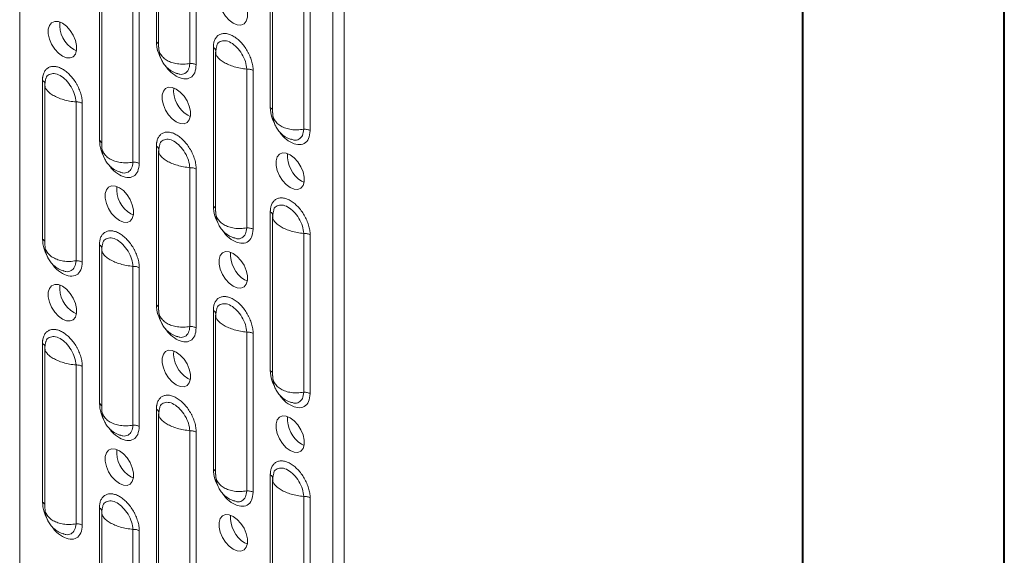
# Model space of a CAD drawing. Header units: millimetres. Extents: x 0 to 210, y 0 to 297.
# Tile 4 of 11: x 186 to 210, y 78 to 91. Entities that reach past the tile are written whole.
import ezdxf

# ---------------------------------------------------------------- set-up
doc = ezdxf.new("R2010")
doc.units = ezdxf.units.MM

msp = doc.modelspace()

# ---------------------------------------------------------------- linework, layer by layer
at = {"color": 7, "linetype": 'Continuous', "lineweight": 40}
for p, q in [((210.079, 0.215), (210.079, 297.215)), ((205.079, 5.215), (205.079, 292.215))]:
    msp.add_line(p, q, dxfattribs=at)
at = {"color": 7, "linetype": 'Continuous', "lineweight": 15}
for p, q in [((185.629, 101.92), (185.629, 63.788)), ((193.69, 97.593), (193.69, 59.461)), ((193.408, 97.43), (193.408, 59.297)), ((189.024, 90.639), (189.024, 94.584)), ((189.08, 94.468), (189.08, 90.511)), ((189.856, 94.046), (189.856, 90.102)), ((190.013, 94.013), (190.013, 90.069)), ((191.853, 89.006), (191.853, 92.951)), ((191.909, 92.835), (191.909, 88.878)), ((192.684, 92.414), (192.684, 88.469)), ((192.841, 92.38), (192.841, 88.436)), ((187.61, 88.189), (187.61, 92.134)), ((187.666, 92.018), (187.666, 88.061)), ((188.442, 91.597), (188.442, 87.652)), ((188.598, 91.563), (188.598, 87.619)), ((189.084, 90.511), (189.088, 90.441)), ((190.438, 86.557), (190.438, 90.501)), ((190.496, 90.411), (190.508, 90.47)), ((190.515, 90.507), (190.522, 90.544)), ((186.973, 90.448), (187.038, 90.417)), ((190.494, 90.386), (190.494, 86.428)), ((190.502, 90.341), (190.498, 90.386)), ((191.27, 89.964), (191.27, 86.02)), ((191.427, 89.93), (191.427, 85.986)), ((186.196, 85.74), (186.196, 89.684)), ((186.252, 89.569), (186.252, 85.611)), ((186.254, 89.594), (186.265, 89.653)), ((186.259, 89.524), (186.256, 89.569)), ((187.028, 89.147), (187.028, 85.203)), ((187.184, 89.113), (187.184, 85.169)), ((189.801, 88.815), (189.866, 88.784)), ((191.913, 88.878), (191.916, 88.809)), ((187.67, 88.061), (187.673, 87.992)), ((189.024, 84.107), (189.024, 88.051)), ((189.082, 87.961), (189.094, 88.021)), ((189.101, 88.057), (189.108, 88.094)), ((189.08, 87.936), (189.08, 83.978)), ((189.088, 87.891), (189.084, 87.936)), ((189.856, 87.514), (189.856, 83.57)), ((190.013, 87.481), (190.013, 83.536)), ((192.63, 87.182), (192.694, 87.152)), ((188.387, 86.365), (188.452, 86.335)), ((190.498, 86.428), (190.502, 86.359)), ((191.853, 82.474), (191.853, 86.418)), ((191.911, 86.328), (191.922, 86.388)), ((191.909, 86.303), (191.909, 82.346)), ((191.916, 86.258), (191.913, 86.303)), ((192.684, 85.881), (192.684, 81.937)), ((192.841, 85.848), (192.841, 81.903)), ((186.256, 85.611), (186.259, 85.542)), ((187.61, 81.657), (187.61, 85.602)), ((187.687, 85.608), (187.694, 85.644)), ((187.666, 85.486), (187.666, 81.529)), ((187.668, 85.511), (187.68, 85.571)), ((187.673, 85.441), (187.67, 85.486)), ((188.442, 85.064), (188.442, 81.12)), ((188.598, 85.031), (188.598, 81.087)), ((191.215, 84.732), (191.28, 84.702)), ((186.973, 83.915), (187.038, 83.885)), ((189.084, 83.978), (189.088, 83.909)), ((190.438, 80.024), (190.438, 83.969)), ((190.496, 83.878), (190.508, 83.938)), ((190.515, 83.975), (190.522, 84.011)), ((190.494, 83.853), (190.494, 79.896)), ((190.502, 83.808), (190.498, 83.853)), ((191.27, 83.432), (191.27, 79.487)), ((191.427, 83.398), (191.427, 79.454)), ((186.196, 79.207), (186.196, 83.152)), ((186.252, 83.036), (186.252, 79.079)), ((186.254, 83.061), (186.265, 83.121)), ((186.259, 82.991), (186.256, 83.036)), ((187.028, 82.615), (187.028, 78.67)), ((187.184, 82.581), (187.184, 78.637)), ((189.801, 82.283), (189.866, 82.252)), ((191.913, 82.346), (191.916, 82.276)), ((187.67, 81.529), (187.673, 81.459)), ((189.024, 77.575), (189.024, 81.519)), ((189.082, 81.429), (189.094, 81.488)), ((189.101, 81.525), (189.108, 81.562)), ((189.08, 81.403), (189.08, 77.446)), ((189.088, 81.358), (189.084, 81.404)), ((189.856, 80.982), (189.856, 77.037)), ((190.013, 80.948), (190.013, 77.004)), ((192.63, 80.65), (192.694, 80.619)), ((188.387, 79.833), (188.452, 79.802)), ((190.498, 79.896), (190.502, 79.827)), ((191.853, 75.942), (191.853, 79.886)), ((191.909, 79.771), (191.909, 75.813)), ((191.911, 79.796), (191.922, 79.855)), ((191.916, 79.726), (191.913, 79.771)), ((192.684, 79.349), (192.684, 75.405)), ((192.841, 79.316), (192.841, 75.371)), ((186.256, 79.079), (186.259, 79.01)), ((187.61, 75.125), (187.61, 79.069)), ((187.668, 78.979), (187.68, 79.038)), ((187.687, 79.075), (187.694, 79.112)), ((187.666, 78.954), (187.666, 74.996)), ((187.673, 78.909), (187.67, 78.954)), ((188.442, 78.532), (188.442, 74.588)), ((188.598, 78.499), (188.598, 74.554)), ((191.215, 78.2), (191.28, 78.17))]:
    msp.add_line(p, q, dxfattribs=at)
at = {"color": 7, "linetype": 'Continuous', "lineweight": 15, "flags": 128}
for points in [[(190.933, 91.101), (190.833, 91.175), (190.741, 91.277), (190.665, 91.397), (190.611, 91.526), (190.583, 91.654), (190.583, 91.77), (190.611, 91.865), (190.665, 91.931), (190.741, 91.963), (190.833, 91.959), (190.933, 91.918), (191.032, 91.844), (191.124, 91.743), (191.2, 91.623), (191.254, 91.494), (191.283, 91.366), (191.283, 91.25), (191.254, 91.154), (191.2, 91.088), (191.124, 91.056), (191.032, 91.06), (190.933, 91.101)], [(186.69, 90.284), (186.59, 90.359), (186.499, 90.46), (186.423, 90.58), (186.368, 90.709), (186.34, 90.837), (186.34, 90.953), (186.368, 91.048), (186.423, 91.114), (186.499, 91.147), (186.59, 91.142), (186.69, 91.101), (186.79, 91.027), (186.881, 90.926), (186.957, 90.806), (187.012, 90.677), (187.04, 90.549), (187.04, 90.433), (187.012, 90.337), (186.957, 90.271), (186.881, 90.239), (186.79, 90.244), (186.69, 90.284)], [(189.518, 88.652), (189.419, 88.726), (189.327, 88.827), (189.251, 88.947), (189.197, 89.076), (189.168, 89.204), (189.168, 89.32), (189.197, 89.415), (189.251, 89.482), (189.327, 89.514), (189.419, 89.509), (189.518, 89.468), (189.618, 89.394), (189.71, 89.293), (189.786, 89.173), (189.84, 89.044), (189.868, 88.916), (189.868, 88.8), (189.84, 88.705), (189.786, 88.638), (189.71, 88.606), (189.618, 88.611), (189.518, 88.652)], [(192.347, 87.019), (192.247, 87.093), (192.156, 87.194), (192.08, 87.314), (192.025, 87.443), (191.997, 87.571), (191.997, 87.687), (192.025, 87.782), (192.08, 87.849), (192.156, 87.881), (192.247, 87.876), (192.347, 87.835), (192.446, 87.761), (192.538, 87.66), (192.614, 87.54), (192.668, 87.411), (192.697, 87.283), (192.697, 87.167), (192.668, 87.072), (192.614, 87.006), (192.538, 86.973), (192.446, 86.978), (192.347, 87.019)], [(188.104, 86.202), (188.005, 86.276), (187.913, 86.377), (187.837, 86.497), (187.783, 86.626), (187.754, 86.754), (187.754, 86.87), (187.783, 86.965), (187.837, 87.032), (187.913, 87.064), (188.005, 87.059), (188.104, 87.018), (188.204, 86.944), (188.295, 86.843), (188.371, 86.723), (188.426, 86.594), (188.454, 86.466), (188.454, 86.35), (188.426, 86.255), (188.371, 86.189), (188.295, 86.156), (188.204, 86.161), (188.104, 86.202)], [(190.933, 84.569), (190.833, 84.643), (190.741, 84.744), (190.665, 84.864), (190.611, 84.993), (190.583, 85.121), (190.583, 85.237), (190.611, 85.333), (190.665, 85.399), (190.741, 85.431), (190.833, 85.427), (190.933, 85.386), (191.032, 85.312), (191.124, 85.21), (191.2, 85.09), (191.254, 84.961), (191.283, 84.833), (191.283, 84.717), (191.254, 84.622), (191.2, 84.556), (191.124, 84.524), (191.032, 84.528), (190.933, 84.569)], [(186.69, 83.752), (186.59, 83.826), (186.499, 83.927), (186.423, 84.047), (186.368, 84.176), (186.34, 84.304), (186.34, 84.421), (186.368, 84.516), (186.423, 84.582), (186.499, 84.614), (186.59, 84.61), (186.69, 84.569), (186.79, 84.495), (186.881, 84.394), (186.957, 84.274), (187.012, 84.144), (187.04, 84.017), (187.04, 83.9), (187.012, 83.805), (186.957, 83.739), (186.881, 83.707), (186.79, 83.711), (186.69, 83.752)], [(189.518, 82.119), (189.419, 82.193), (189.327, 82.294), (189.251, 82.414), (189.197, 82.544), (189.168, 82.672), (189.168, 82.788), (189.197, 82.883), (189.251, 82.949), (189.327, 82.981), (189.419, 82.977), (189.518, 82.936), (189.618, 82.862), (189.71, 82.761), (189.786, 82.641), (189.84, 82.512), (189.868, 82.384), (189.868, 82.267), (189.84, 82.172), (189.786, 82.106), (189.71, 82.074), (189.618, 82.078), (189.518, 82.119)], [(192.347, 80.487), (192.247, 80.561), (192.156, 80.662), (192.08, 80.782), (192.025, 80.911), (191.997, 81.039), (191.997, 81.155), (192.025, 81.25), (192.08, 81.316), (192.156, 81.349), (192.247, 81.344), (192.347, 81.303), (192.446, 81.229), (192.538, 81.128), (192.614, 81.008), (192.668, 80.879), (192.697, 80.751), (192.697, 80.635), (192.668, 80.54), (192.614, 80.473), (192.538, 80.441), (192.446, 80.446), (192.347, 80.487)], [(188.104, 79.67), (188.005, 79.744), (187.913, 79.845), (187.837, 79.965), (187.783, 80.094), (187.754, 80.222), (187.754, 80.338), (187.783, 80.433), (187.837, 80.499), (187.913, 80.532), (188.005, 80.527), (188.104, 80.486), (188.204, 80.412), (188.295, 80.311), (188.371, 80.191), (188.426, 80.062), (188.454, 79.934), (188.454, 79.818), (188.426, 79.723), (188.371, 79.656), (188.295, 79.624), (188.204, 79.629), (188.104, 79.67)], [(190.933, 78.037), (190.833, 78.111), (190.741, 78.212), (190.665, 78.332), (190.611, 78.461), (190.583, 78.589), (190.583, 78.705), (190.611, 78.8), (190.665, 78.867), (190.741, 78.899), (190.833, 78.894), (190.933, 78.853), (191.032, 78.779), (191.124, 78.678), (191.2, 78.558), (191.254, 78.429), (191.283, 78.301), (191.283, 78.185), (191.254, 78.09), (191.2, 78.023), (191.124, 77.991), (191.032, 77.996), (190.933, 78.037)]]:
    msp.add_lwpolyline(points, dxfattribs=at)
at = {"color": 7, "linetype": 'Continuous', "lineweight": 15}
for centre in [(187.353, 91.071), (190.182, 89.439), (193.01, 87.806), (188.768, 86.989), (191.596, 85.356), (187.353, 84.539), (190.182, 82.906), (193.01, 81.273), (188.768, 80.457), (191.596, 78.824)]:
    msp.add_arc(centre, 0.731, 175.2838, 238.6087, dxfattribs=at)
for points, knots in [([(190.438, 90.501), (190.439, 90.51), (190.439, 90.529), (190.441, 90.555), (190.444, 90.581), (190.449, 90.615), (190.459, 90.654), (190.481, 90.711), (190.519, 90.771), (190.582, 90.82), (190.658, 90.847), (190.743, 90.85), (190.836, 90.83), (190.933, 90.786), (191.029, 90.72), (191.122, 90.633), (191.208, 90.531), (191.271, 90.436), (191.315, 90.356), (191.344, 90.294), (191.369, 90.232), (191.39, 90.169), (191.406, 90.107), (191.418, 90.046), (191.425, 89.987), (191.426, 89.949), (191.427, 89.93)], [0, 0, 0, 0, 0.015558, 0.031135, 0.046768, 0.062496, 0.093799, 0.125045, 0.186708, 0.249382, 0.311688, 0.374289, 0.437411, 0.499275, 0.561957, 0.624546, 0.687103, 0.749679, 0.780928, 0.812381, 0.843709, 0.875023, 0.906415, 0.937501, 0.968592, 1, 1, 1, 1]), ([(189.152, 90.194), (189.118, 90.263), (189.043, 90.415), (189.031, 90.56), (189.024, 90.639)], [0, 0, 0, 0, 0.456194, 1, 1, 1, 1]), ([(189.024, 90.639), (189.034, 90.633), (189.053, 90.62), (189.072, 90.598), (189.077, 90.583), (189.08, 90.575)], [0, 0, 0, 0, 0.34111, 0.68222, 1, 1, 1, 1]), ([(190.524, 90.543), (190.517, 90.521), (190.496, 90.455), (190.499, 90.385), (190.501, 90.339)], [0, 0, 0, 0, 0.343256, 1, 1, 1, 1]), ([(190.522, 90.544), (190.523, 90.549), (190.533, 90.603), (190.605, 90.656), (190.726, 90.681), (190.876, 90.631), (191.025, 90.51), (191.154, 90.342), (191.246, 90.146), (191.262, 90.025), (191.27, 89.964)], [0, 0, 0, 0, 0.013671, 0.153997, 0.294753, 0.435391, 0.576359, 0.717322, 0.858628, 1, 1, 1, 1]), ([(189.087, 90.443), (189.091, 90.407), (189.101, 90.314), (189.145, 90.191), (189.219, 90.073), (189.308, 89.977), (189.422, 89.894), (189.51, 89.861), (189.554, 89.845)], [0, 0, 0, 0, 0.13349, 0.345648, 0.486644, 0.64886, 0.824035, 1, 1, 1, 1]), ([(189.088, 90.441), (189.088, 90.44), (189.089, 90.403), (189.124, 90.336), (189.191, 90.247), (189.288, 90.176), (189.406, 90.123), (189.544, 90.092), (189.697, 90.081), (189.803, 90.095), (189.856, 90.102)], [0, 0, 0, 0, 0.005122, 0.149565, 0.290618, 0.428529, 0.566436, 0.707487, 0.851932, 1, 1, 1, 1]), ([(191.27, 89.964), (191.217, 89.97), (191.111, 89.983), (190.958, 90.02), (190.82, 90.069), (190.702, 90.127), (190.605, 90.193), (190.538, 90.264), (190.504, 90.315), (190.502, 90.34), (190.502, 90.341)], [0, 0, 0, 0, 0.147935, 0.292252, 0.433181, 0.570971, 0.708757, 0.849685, 0.994002, 1, 1, 1, 1]), ([(186.196, 89.684), (186.196, 89.693), (186.196, 89.712), (186.198, 89.738), (186.201, 89.764), (186.207, 89.798), (186.217, 89.837), (186.238, 89.894), (186.277, 89.954), (186.339, 90.003), (186.415, 90.03), (186.501, 90.033), (186.593, 90.013), (186.69, 89.969), (186.786, 89.903), (186.88, 89.816), (186.965, 89.714), (187.029, 89.619), (187.072, 89.539), (187.101, 89.477), (187.126, 89.415), (187.147, 89.352), (187.164, 89.29), (187.175, 89.229), (187.183, 89.17), (187.184, 89.132), (187.184, 89.113)], [0, 0, 0, 0, 0.015558, 0.031135, 0.046768, 0.062496, 0.093799, 0.125045, 0.186708, 0.249382, 0.311688, 0.374289, 0.437411, 0.499275, 0.561957, 0.624546, 0.687103, 0.749679, 0.780928, 0.812381, 0.843709, 0.875023, 0.906415, 0.937501, 0.968592, 1, 1, 1, 1]), ([(190.013, 90.069), (190.005, 89.999), (189.99, 89.859), (189.876, 89.736), (189.712, 89.704), (189.52, 89.774), (189.354, 89.897), (189.277, 90.008), (189.251, 90.044)], [0, 0, 0, 0, 0.181755, 0.363718, 0.546077, 0.728461, 0.910982, 1, 1, 1, 1]), ([(189.856, 90.102), (189.848, 90.048), (189.832, 89.939), (189.739, 89.848), (189.634, 89.818), (189.56, 89.849), (189.535, 89.86)], [0, 0, 0, 0, 0.286214, 0.571716, 0.857244, 1, 1, 1, 1]), ([(189.856, 90.102), (189.885, 90.103), (189.914, 90.101), (189.968, 90.089), (189.992, 90.08), (190.013, 90.069)], [0, 0, 0, 0, 0.5, 0.5, 1, 1, 1, 1]), ([(186.28, 89.727), (186.281, 89.732), (186.29, 89.786), (186.362, 89.839), (186.483, 89.864), (186.633, 89.814), (186.783, 89.693), (186.911, 89.525), (187.003, 89.329), (187.019, 89.208), (187.028, 89.147)], [0, 0, 0, 0, 0.013671, 0.153997, 0.294753, 0.435391, 0.576359, 0.717322, 0.858628, 1, 1, 1, 1]), ([(191.427, 89.93), (191.407, 89.942), (191.382, 89.951), (191.328, 89.963), (191.299, 89.965), (191.27, 89.964)], [0, 0, 0, 0, 0.5, 0.5, 1, 1, 1, 1]), ([(186.281, 89.727), (186.274, 89.704), (186.254, 89.638), (186.257, 89.568), (186.259, 89.522)], [0, 0, 0, 0, 0.343256, 1, 1, 1, 1]), ([(187.028, 89.147), (186.974, 89.153), (186.869, 89.166), (186.716, 89.203), (186.578, 89.252), (186.459, 89.31), (186.363, 89.376), (186.296, 89.447), (186.261, 89.498), (186.259, 89.523), (186.259, 89.524)], [0, 0, 0, 0, 0.147935, 0.292252, 0.433181, 0.57097, 0.708757, 0.849685, 0.994002, 1, 1, 1, 1]), ([(187.184, 89.113), (187.164, 89.125), (187.139, 89.134), (187.085, 89.146), (187.056, 89.148), (187.028, 89.147)], [0, 0, 0, 0, 0.5, 0.5, 1, 1, 1, 1]), ([(191.98, 88.561), (191.946, 88.631), (191.871, 88.782), (191.859, 88.927), (191.853, 89.006)], [0, 0, 0, 0, 0.456194, 1, 1, 1, 1]), ([(191.853, 89.006), (191.862, 89), (191.881, 88.988), (191.9, 88.966), (191.906, 88.95), (191.909, 88.942)], [0, 0, 0, 0, 0.3411102, 0.6822204, 1, 1, 1, 1]), ([(191.915, 88.81), (191.919, 88.774), (191.93, 88.681), (191.974, 88.558), (192.047, 88.44), (192.136, 88.344), (192.25, 88.261), (192.338, 88.229), (192.382, 88.212)], [0, 0, 0, 0, 0.13349, 0.345648, 0.486644, 0.64886, 0.824035, 1, 1, 1, 1]), ([(191.916, 88.809), (191.916, 88.807), (191.918, 88.77), (191.952, 88.703), (192.019, 88.614), (192.116, 88.543), (192.235, 88.491), (192.373, 88.459), (192.526, 88.448), (192.631, 88.462), (192.684, 88.469)], [0, 0, 0, 0, 0.0051223, 0.1495654, 0.290618, 0.4285287, 0.5664359, 0.7074873, 0.8519315, 1, 1, 1, 1]), ([(189.024, 88.051), (189.024, 88.06), (189.025, 88.079), (189.026, 88.105), (189.029, 88.131), (189.035, 88.165), (189.045, 88.204), (189.067, 88.261), (189.105, 88.321), (189.168, 88.37), (189.243, 88.397), (189.329, 88.4), (189.422, 88.381), (189.518, 88.337), (189.615, 88.27), (189.708, 88.183), (189.794, 88.081), (189.857, 87.986), (189.901, 87.906), (189.93, 87.844), (189.955, 87.782), (189.976, 87.719), (189.992, 87.657), (190.004, 87.597), (190.011, 87.537), (190.012, 87.5), (190.013, 87.481)], [0, 0, 0, 0, 0.015558, 0.031135, 0.046768, 0.062496, 0.093799, 0.125045, 0.186708, 0.249382, 0.311688, 0.374289, 0.437411, 0.499275, 0.561957, 0.624546, 0.687103, 0.749679, 0.780928, 0.812381, 0.843709, 0.875023, 0.906415, 0.937501, 0.968592, 1, 1, 1, 1]), ([(192.841, 88.436), (192.833, 88.366), (192.818, 88.226), (192.704, 88.104), (192.54, 88.071), (192.348, 88.141), (192.182, 88.264), (192.105, 88.375), (192.08, 88.412)], [0, 0, 0, 0, 0.181755, 0.363718, 0.5460773, 0.7284611, 0.9109816, 1, 1, 1, 1]), ([(192.684, 88.469), (192.676, 88.415), (192.66, 88.306), (192.568, 88.215), (192.462, 88.186), (192.388, 88.216), (192.363, 88.227)], [0, 0, 0, 0, 0.2862142, 0.5717158, 0.8572438, 1, 1, 1, 1]), ([(192.684, 88.469), (192.713, 88.471), (192.742, 88.468), (192.796, 88.457), (192.821, 88.448), (192.841, 88.436)], [0, 0, 0, 0, 0.5, 0.5, 1, 1, 1, 1]), ([(187.738, 87.745), (187.704, 87.814), (187.629, 87.965), (187.617, 88.11), (187.61, 88.189)], [0, 0, 0, 0, 0.456194, 1, 1, 1, 1]), ([(187.61, 88.189), (187.62, 88.183), (187.638, 88.171), (187.658, 88.149), (187.663, 88.133), (187.666, 88.125)], [0, 0, 0, 0, 0.34111, 0.68222, 1, 1, 1, 1]), ([(189.109, 88.094), (189.102, 88.071), (189.082, 88.005), (189.085, 87.935), (189.087, 87.889)], [0, 0, 0, 0, 0.343256, 1, 1, 1, 1]), ([(189.108, 88.094), (189.109, 88.099), (189.119, 88.153), (189.191, 88.206), (189.312, 88.232), (189.461, 88.181), (189.611, 88.06), (189.74, 87.892), (189.832, 87.696), (189.848, 87.575), (189.856, 87.514)], [0, 0, 0, 0, 0.013671, 0.153997, 0.294753, 0.435391, 0.576359, 0.717322, 0.858628, 1, 1, 1, 1]), ([(187.673, 87.993), (187.677, 87.957), (187.687, 87.864), (187.731, 87.741), (187.805, 87.623), (187.894, 87.527), (188.007, 87.444), (188.095, 87.412), (188.139, 87.395)], [0, 0, 0, 0, 0.13349, 0.345648, 0.486644, 0.64886, 0.824035, 1, 1, 1, 1]), ([(187.673, 87.992), (187.673, 87.99), (187.675, 87.953), (187.71, 87.886), (187.777, 87.797), (187.874, 87.726), (187.992, 87.674), (188.13, 87.642), (188.283, 87.631), (188.388, 87.645), (188.442, 87.652)], [0, 0, 0, 0, 0.005122, 0.149565, 0.290618, 0.428529, 0.566436, 0.707487, 0.851932, 1, 1, 1, 1]), ([(189.856, 87.514), (189.803, 87.521), (189.697, 87.533), (189.544, 87.571), (189.406, 87.619), (189.288, 87.677), (189.191, 87.743), (189.124, 87.814), (189.089, 87.865), (189.088, 87.89), (189.088, 87.891)], [0, 0, 0, 0, 0.147935, 0.292252, 0.433181, 0.57097, 0.708757, 0.849685, 0.994002, 1, 1, 1, 1]), ([(188.598, 87.619), (188.591, 87.549), (188.576, 87.409), (188.461, 87.287), (188.298, 87.254), (188.105, 87.324), (187.94, 87.447), (187.862, 87.558), (187.837, 87.595)], [0, 0, 0, 0, 0.181755, 0.363718, 0.5460773, 0.7284611, 0.9109816, 1, 1, 1, 1]), ([(188.442, 87.652), (188.434, 87.598), (188.418, 87.489), (188.325, 87.398), (188.22, 87.369), (188.145, 87.399), (188.12, 87.41)], [0, 0, 0, 0, 0.2862142, 0.5717158, 0.8572438, 1, 1, 1, 1]), ([(188.442, 87.652), (188.47, 87.654), (188.5, 87.651), (188.553, 87.64), (188.578, 87.631), (188.598, 87.619)], [0, 0, 0, 0, 0.5, 0.5, 1, 1, 1, 1]), ([(190.013, 87.481), (189.992, 87.492), (189.968, 87.502), (189.914, 87.513), (189.885, 87.515), (189.856, 87.514)], [0, 0, 0, 0, 0.5, 0.5, 1, 1, 1, 1]), ([(190.566, 86.112), (190.532, 86.181), (190.457, 86.332), (190.445, 86.478), (190.438, 86.557)], [0, 0, 0, 0, 0.456194, 1, 1, 1, 1]), ([(190.438, 86.557), (190.448, 86.55), (190.467, 86.538), (190.486, 86.516), (190.492, 86.5), (190.494, 86.493)], [0, 0, 0, 0, 0.34111, 0.68222, 1, 1, 1, 1]), ([(191.853, 86.418), (191.853, 86.428), (191.853, 86.446), (191.855, 86.473), (191.858, 86.499), (191.864, 86.532), (191.873, 86.571), (191.895, 86.629), (191.934, 86.688), (191.996, 86.737), (192.072, 86.764), (192.158, 86.767), (192.25, 86.748), (192.347, 86.704), (192.443, 86.637), (192.536, 86.551), (192.622, 86.449), (192.685, 86.353), (192.729, 86.273), (192.758, 86.212), (192.783, 86.149), (192.804, 86.087), (192.82, 86.025), (192.832, 85.964), (192.84, 85.904), (192.841, 85.867), (192.841, 85.848)], [0, 0, 0, 0, 0.015558, 0.031135, 0.046768, 0.062496, 0.093799, 0.125045, 0.186708, 0.249382, 0.311688, 0.374289, 0.437411, 0.499275, 0.561957, 0.624546, 0.687103, 0.749679, 0.780928, 0.812381, 0.843709, 0.875023, 0.906415, 0.937501, 0.968592, 1, 1, 1, 1]), ([(191.937, 86.461), (191.937, 86.466), (191.947, 86.52), (192.019, 86.573), (192.14, 86.599), (192.29, 86.548), (192.44, 86.428), (192.568, 86.259), (192.66, 86.064), (192.676, 85.942), (192.684, 85.881)], [0, 0, 0, 0, 0.013671, 0.153997, 0.294753, 0.435391, 0.576359, 0.717322, 0.858628, 1, 1, 1, 1]), ([(190.501, 86.36), (190.505, 86.324), (190.515, 86.232), (190.56, 86.109), (190.633, 85.99), (190.722, 85.895), (190.836, 85.812), (190.924, 85.779), (190.968, 85.762)], [0, 0, 0, 0, 0.13349, 0.345648, 0.486644, 0.64886, 0.824035, 1, 1, 1, 1]), ([(190.502, 86.359), (190.502, 86.358), (190.504, 86.32), (190.538, 86.253), (190.605, 86.165), (190.702, 86.094), (190.82, 86.041), (190.958, 86.009), (191.111, 85.998), (191.217, 86.012), (191.27, 86.02)], [0, 0, 0, 0, 0.0051223, 0.1495654, 0.290618, 0.4285287, 0.5664359, 0.7074873, 0.8519315, 1, 1, 1, 1]), ([(191.938, 86.461), (191.931, 86.438), (191.91, 86.372), (191.913, 86.302), (191.915, 86.257)], [0, 0, 0, 0, 0.343256, 1, 1, 1, 1]), ([(192.684, 85.881), (192.631, 85.888), (192.526, 85.9), (192.373, 85.938), (192.235, 85.986), (192.116, 86.044), (192.019, 86.11), (191.952, 86.181), (191.918, 86.232), (191.916, 86.257), (191.916, 86.258)], [0, 0, 0, 0, 0.147935, 0.292252, 0.433181, 0.57097, 0.708757, 0.849685, 0.994002, 1, 1, 1, 1]), ([(187.61, 85.602), (187.61, 85.611), (187.61, 85.629), (187.612, 85.656), (187.615, 85.682), (187.621, 85.715), (187.631, 85.755), (187.652, 85.812), (187.691, 85.871), (187.754, 85.92), (187.829, 85.947), (187.915, 85.95), (188.008, 85.931), (188.104, 85.887), (188.201, 85.82), (188.294, 85.734), (188.38, 85.632), (188.443, 85.536), (188.486, 85.456), (188.515, 85.395), (188.54, 85.332), (188.561, 85.27), (188.578, 85.208), (188.59, 85.147), (188.597, 85.088), (188.598, 85.05), (188.598, 85.031)], [0, 0, 0, 0, 0.0155584, 0.0311347, 0.0467676, 0.0624956, 0.0937995, 0.1250448, 0.1867078, 0.2493823, 0.3116879, 0.3742888, 0.437411, 0.4992755, 0.5619569, 0.6245458, 0.6871026, 0.7496794, 0.7809281, 0.8123812, 0.8437088, 0.8750227, 0.906415, 0.9375008, 0.9685919, 1, 1, 1, 1]), ([(191.427, 85.986), (191.419, 85.916), (191.404, 85.776), (191.29, 85.654), (191.126, 85.621), (190.934, 85.691), (190.768, 85.814), (190.691, 85.925), (190.665, 85.962)], [0, 0, 0, 0, 0.181755, 0.363718, 0.546077, 0.728461, 0.910982, 1, 1, 1, 1]), ([(191.27, 86.02), (191.262, 85.965), (191.246, 85.856), (191.153, 85.765), (191.048, 85.736), (190.974, 85.767), (190.949, 85.777)], [0, 0, 0, 0, 0.286214, 0.571716, 0.857244, 1, 1, 1, 1]), ([(191.27, 86.02), (191.299, 86.021), (191.328, 86.018), (191.382, 86.007), (191.407, 85.998), (191.427, 85.986)], [0, 0, 0, 0, 0.5, 0.5, 1, 1, 1, 1]), ([(192.841, 85.848), (192.821, 85.86), (192.796, 85.869), (192.742, 85.88), (192.713, 85.883), (192.684, 85.881)], [0, 0, 0, 0, 0.5, 0.5, 1, 1, 1, 1]), ([(186.324, 85.295), (186.289, 85.364), (186.214, 85.515), (186.202, 85.661), (186.196, 85.74)], [0, 0, 0, 0, 0.456194, 1, 1, 1, 1]), ([(186.196, 85.74), (186.205, 85.733), (186.224, 85.721), (186.243, 85.699), (186.249, 85.683), (186.252, 85.676)], [0, 0, 0, 0, 0.3411102, 0.6822204, 1, 1, 1, 1]), ([(187.695, 85.644), (187.688, 85.621), (187.668, 85.555), (187.671, 85.485), (187.673, 85.44)], [0, 0, 0, 0, 0.343256, 1, 1, 1, 1]), ([(187.694, 85.644), (187.695, 85.649), (187.704, 85.703), (187.777, 85.756), (187.898, 85.782), (188.047, 85.731), (188.197, 85.611), (188.325, 85.442), (188.417, 85.247), (188.434, 85.125), (188.442, 85.064)], [0, 0, 0, 0, 0.013671, 0.153997, 0.294753, 0.435391, 0.576359, 0.717322, 0.858628, 1, 1, 1, 1]), ([(186.258, 85.543), (186.262, 85.508), (186.273, 85.415), (186.317, 85.292), (186.391, 85.173), (186.479, 85.078), (186.593, 84.995), (186.681, 84.962), (186.725, 84.945)], [0, 0, 0, 0, 0.13349, 0.345648, 0.486644, 0.64886, 0.824035, 1, 1, 1, 1]), ([(186.259, 85.542), (186.259, 85.541), (186.261, 85.503), (186.296, 85.436), (186.363, 85.348), (186.459, 85.277), (186.578, 85.224), (186.716, 85.192), (186.869, 85.181), (186.974, 85.195), (187.028, 85.203)], [0, 0, 0, 0, 0.005122, 0.149565, 0.290618, 0.428529, 0.566436, 0.707487, 0.851932, 1, 1, 1, 1]), ([(188.442, 85.064), (188.388, 85.071), (188.283, 85.083), (188.13, 85.121), (187.992, 85.169), (187.874, 85.228), (187.777, 85.293), (187.71, 85.364), (187.675, 85.415), (187.673, 85.44), (187.673, 85.441)], [0, 0, 0, 0, 0.147935, 0.292252, 0.433181, 0.570971, 0.708757, 0.849685, 0.994002, 1, 1, 1, 1]), ([(187.184, 85.169), (187.177, 85.099), (187.162, 84.959), (187.047, 84.837), (186.884, 84.805), (186.691, 84.874), (186.525, 84.997), (186.448, 85.108), (186.423, 85.145)], [0, 0, 0, 0, 0.181755, 0.363718, 0.5460773, 0.7284611, 0.9109816, 1, 1, 1, 1]), ([(187.028, 85.203), (187.019, 85.148), (187.003, 85.039), (186.911, 84.948), (186.805, 84.919), (186.731, 84.95), (186.706, 84.96)], [0, 0, 0, 0, 0.286214, 0.571716, 0.857244, 1, 1, 1, 1]), ([(187.028, 85.203), (187.056, 85.204), (187.085, 85.201), (187.139, 85.19), (187.164, 85.181), (187.184, 85.169)], [0, 0, 0, 0, 0.5, 0.5, 1, 1, 1, 1]), ([(188.598, 85.031), (188.578, 85.043), (188.553, 85.052), (188.5, 85.063), (188.47, 85.066), (188.442, 85.064)], [0, 0, 0, 0, 0.5, 0.5, 1, 1, 1, 1]), ([(189.152, 83.662), (189.118, 83.731), (189.043, 83.882), (189.031, 84.028), (189.024, 84.107)], [0, 0, 0, 0, 0.456194, 1, 1, 1, 1]), ([(189.024, 84.107), (189.034, 84.101), (189.053, 84.088), (189.072, 84.066), (189.077, 84.05), (189.08, 84.043)], [0, 0, 0, 0, 0.34111, 0.68222, 1, 1, 1, 1]), ([(190.438, 83.969), (190.439, 83.978), (190.439, 83.996), (190.441, 84.023), (190.444, 84.049), (190.449, 84.082), (190.459, 84.122), (190.481, 84.179), (190.519, 84.239), (190.582, 84.287), (190.658, 84.314), (190.743, 84.317), (190.836, 84.298), (190.933, 84.254), (191.029, 84.187), (191.122, 84.101), (191.208, 83.999), (191.271, 83.904), (191.315, 83.823), (191.344, 83.762), (191.369, 83.699), (191.39, 83.637), (191.406, 83.575), (191.418, 83.514), (191.425, 83.455), (191.426, 83.417), (191.427, 83.398)], [0, 0, 0, 0, 0.015558, 0.031135, 0.046768, 0.062496, 0.093799, 0.125045, 0.186708, 0.249382, 0.311688, 0.374289, 0.437411, 0.499275, 0.561957, 0.624546, 0.687103, 0.749679, 0.780928, 0.812381, 0.843709, 0.875023, 0.906415, 0.937501, 0.968592, 1, 1, 1, 1]), ([(190.522, 84.011), (190.523, 84.016), (190.533, 84.071), (190.605, 84.124), (190.726, 84.149), (190.876, 84.099), (191.025, 83.978), (191.154, 83.81), (191.246, 83.614), (191.262, 83.492), (191.27, 83.432)], [0, 0, 0, 0, 0.013671, 0.153997, 0.294753, 0.435391, 0.576359, 0.717322, 0.858628, 1, 1, 1, 1]), ([(189.087, 83.911), (189.091, 83.875), (189.101, 83.782), (189.145, 83.659), (189.219, 83.54), (189.308, 83.445), (189.422, 83.362), (189.51, 83.329), (189.554, 83.313)], [0, 0, 0, 0, 0.13349, 0.345648, 0.486644, 0.64886, 0.824035, 1, 1, 1, 1]), ([(189.088, 83.909), (189.088, 83.908), (189.089, 83.87), (189.124, 83.803), (189.191, 83.715), (189.288, 83.644), (189.406, 83.591), (189.544, 83.559), (189.697, 83.549), (189.803, 83.563), (189.856, 83.57)], [0, 0, 0, 0, 0.005122, 0.149565, 0.290618, 0.428529, 0.566436, 0.707487, 0.851932, 1, 1, 1, 1]), ([(190.524, 84.011), (190.517, 83.988), (190.496, 83.922), (190.499, 83.853), (190.501, 83.807)], [0, 0, 0, 0, 0.343256, 1, 1, 1, 1]), ([(191.27, 83.432), (191.217, 83.438), (191.111, 83.45), (190.958, 83.488), (190.82, 83.536), (190.702, 83.595), (190.605, 83.66), (190.538, 83.731), (190.504, 83.783), (190.502, 83.807), (190.502, 83.808)], [0, 0, 0, 0, 0.147935, 0.292252, 0.433181, 0.570971, 0.708757, 0.849685, 0.994002, 1, 1, 1, 1]), ([(186.196, 83.152), (186.196, 83.161), (186.196, 83.179), (186.198, 83.206), (186.201, 83.232), (186.207, 83.265), (186.217, 83.305), (186.238, 83.362), (186.277, 83.422), (186.339, 83.47), (186.415, 83.497), (186.501, 83.5), (186.593, 83.481), (186.69, 83.437), (186.786, 83.37), (186.88, 83.284), (186.965, 83.182), (187.029, 83.087), (187.072, 83.007), (187.101, 82.945), (187.126, 82.883), (187.147, 82.82), (187.164, 82.758), (187.175, 82.697), (187.183, 82.638), (187.184, 82.6), (187.184, 82.581)], [0, 0, 0, 0, 0.015558, 0.031135, 0.046768, 0.062496, 0.093799, 0.125045, 0.186708, 0.249382, 0.311688, 0.374289, 0.437411, 0.499275, 0.561957, 0.624546, 0.687103, 0.749679, 0.780928, 0.812381, 0.843709, 0.875023, 0.906415, 0.937501, 0.968592, 1, 1, 1, 1]), ([(190.013, 83.536), (190.005, 83.466), (189.99, 83.326), (189.876, 83.204), (189.712, 83.172), (189.52, 83.242), (189.354, 83.365), (189.277, 83.476), (189.251, 83.512)], [0, 0, 0, 0, 0.181755, 0.363718, 0.546077, 0.728461, 0.910982, 1, 1, 1, 1]), ([(189.856, 83.57), (189.848, 83.515), (189.832, 83.407), (189.739, 83.315), (189.634, 83.286), (189.56, 83.317), (189.535, 83.327)], [0, 0, 0, 0, 0.286214, 0.571716, 0.857244, 1, 1, 1, 1]), ([(189.856, 83.57), (189.885, 83.571), (189.914, 83.569), (189.968, 83.557), (189.992, 83.548), (190.013, 83.536)], [0, 0, 0, 0, 0.5, 0.5, 1, 1, 1, 1]), ([(191.427, 83.398), (191.407, 83.41), (191.382, 83.419), (191.328, 83.43), (191.299, 83.433), (191.27, 83.432)], [0, 0, 0, 0, 0.5, 0.5, 1, 1, 1, 1]), ([(186.281, 83.194), (186.274, 83.171), (186.254, 83.105), (186.257, 83.036), (186.259, 82.99)], [0, 0, 0, 0, 0.343256, 1, 1, 1, 1]), ([(186.28, 83.195), (186.281, 83.199), (186.29, 83.254), (186.362, 83.307), (186.483, 83.332), (186.633, 83.282), (186.783, 83.161), (186.911, 82.993), (187.003, 82.797), (187.019, 82.675), (187.028, 82.615)], [0, 0, 0, 0, 0.0136713, 0.1539974, 0.2947527, 0.4353914, 0.5763592, 0.717322, 0.858628, 1, 1, 1, 1]), ([(187.028, 82.615), (186.974, 82.621), (186.869, 82.634), (186.716, 82.671), (186.578, 82.72), (186.459, 82.778), (186.363, 82.844), (186.296, 82.915), (186.261, 82.966), (186.259, 82.99), (186.259, 82.991)], [0, 0, 0, 0, 0.147935, 0.292252, 0.433181, 0.57097, 0.708757, 0.849685, 0.994002, 1, 1, 1, 1]), ([(187.184, 82.581), (187.164, 82.593), (187.139, 82.602), (187.085, 82.614), (187.056, 82.616), (187.028, 82.615)], [0, 0, 0, 0, 0.5, 0.5, 1, 1, 1, 1]), ([(191.98, 82.029), (191.946, 82.098), (191.871, 82.25), (191.859, 82.395), (191.853, 82.474)], [0, 0, 0, 0, 0.4561944, 1, 1, 1, 1]), ([(191.853, 82.474), (191.862, 82.468), (191.881, 82.455), (191.9, 82.433), (191.906, 82.418), (191.909, 82.41)], [0, 0, 0, 0, 0.34111, 0.68222, 1, 1, 1, 1]), ([(191.915, 82.278), (191.919, 82.242), (191.93, 82.149), (191.974, 82.026), (192.047, 81.907), (192.136, 81.812), (192.25, 81.729), (192.338, 81.696), (192.382, 81.68)], [0, 0, 0, 0, 0.13349, 0.345648, 0.486644, 0.64886, 0.824035, 1, 1, 1, 1]), ([(191.916, 82.276), (191.916, 82.275), (191.918, 82.237), (191.952, 82.171), (192.019, 82.082), (192.116, 82.011), (192.235, 81.958), (192.373, 81.926), (192.526, 81.916), (192.631, 81.93), (192.684, 81.937)], [0, 0, 0, 0, 0.005122, 0.149565, 0.290618, 0.428529, 0.566436, 0.707487, 0.851932, 1, 1, 1, 1]), ([(192.684, 81.937), (192.676, 81.882), (192.66, 81.774), (192.568, 81.683), (192.462, 81.653), (192.388, 81.684), (192.363, 81.694)], [0, 0, 0, 0, 0.286214, 0.571716, 0.857244, 1, 1, 1, 1]), ([(192.684, 81.937), (192.713, 81.938), (192.742, 81.936), (192.796, 81.924), (192.821, 81.915), (192.841, 81.903)], [0, 0, 0, 0, 0.5, 0.5, 1, 1, 1, 1]), ([(189.024, 81.519), (189.024, 81.528), (189.025, 81.546), (189.026, 81.573), (189.029, 81.599), (189.035, 81.633), (189.045, 81.672), (189.067, 81.729), (189.105, 81.789), (189.168, 81.838), (189.243, 81.864), (189.329, 81.868), (189.422, 81.848), (189.518, 81.804), (189.615, 81.737), (189.708, 81.651), (189.794, 81.549), (189.857, 81.454), (189.901, 81.374), (189.93, 81.312), (189.955, 81.25), (189.976, 81.187), (189.992, 81.125), (190.004, 81.064), (190.011, 81.005), (190.012, 80.967), (190.013, 80.948)], [0, 0, 0, 0, 0.015558, 0.031135, 0.046768, 0.062496, 0.093799, 0.125045, 0.186708, 0.249382, 0.311688, 0.374289, 0.437411, 0.499275, 0.561957, 0.624546, 0.687103, 0.749679, 0.780928, 0.812381, 0.843709, 0.875023, 0.906415, 0.937501, 0.968592, 1, 1, 1, 1]), ([(189.108, 81.562), (189.109, 81.567), (189.119, 81.621), (189.191, 81.674), (189.312, 81.699), (189.461, 81.649), (189.611, 81.528), (189.74, 81.36), (189.832, 81.164), (189.848, 81.043), (189.856, 80.982)], [0, 0, 0, 0, 0.013671, 0.153997, 0.294753, 0.435391, 0.576359, 0.717322, 0.858628, 1, 1, 1, 1]), ([(192.841, 81.903), (192.833, 81.834), (192.818, 81.694), (192.704, 81.571), (192.54, 81.539), (192.348, 81.609), (192.182, 81.732), (192.105, 81.843), (192.08, 81.879)], [0, 0, 0, 0, 0.181755, 0.363718, 0.546077, 0.728461, 0.910982, 1, 1, 1, 1]), ([(187.738, 81.212), (187.704, 81.281), (187.629, 81.433), (187.617, 81.578), (187.61, 81.657)], [0, 0, 0, 0, 0.456194, 1, 1, 1, 1]), ([(187.61, 81.657), (187.62, 81.651), (187.638, 81.638), (187.658, 81.616), (187.663, 81.601), (187.666, 81.593)], [0, 0, 0, 0, 0.34111, 0.68222, 1, 1, 1, 1]), ([(187.673, 81.461), (187.677, 81.425), (187.687, 81.332), (187.731, 81.209), (187.805, 81.09), (187.894, 80.995), (188.007, 80.912), (188.095, 80.879), (188.139, 80.863)], [0, 0, 0, 0, 0.13349, 0.345648, 0.486644, 0.64886, 0.824035, 1, 1, 1, 1]), ([(187.673, 81.459), (187.673, 81.458), (187.675, 81.421), (187.71, 81.354), (187.777, 81.265), (187.874, 81.194), (187.992, 81.141), (188.13, 81.109), (188.283, 81.099), (188.388, 81.113), (188.442, 81.12)], [0, 0, 0, 0, 0.0051223, 0.1495654, 0.290618, 0.4285287, 0.5664359, 0.7074873, 0.8519315, 1, 1, 1, 1]), ([(189.109, 81.561), (189.102, 81.539), (189.082, 81.472), (189.085, 81.403), (189.087, 81.357)], [0, 0, 0, 0, 0.343256, 1, 1, 1, 1]), ([(189.856, 80.982), (189.803, 80.988), (189.697, 81.001), (189.544, 81.038), (189.406, 81.087), (189.288, 81.145), (189.191, 81.211), (189.124, 81.282), (189.089, 81.333), (189.088, 81.357), (189.088, 81.358)], [0, 0, 0, 0, 0.1479351, 0.2922516, 0.4331806, 0.5709705, 0.7087568, 0.8496846, 0.9940023, 1, 1, 1, 1]), ([(188.598, 81.087), (188.591, 81.017), (188.576, 80.877), (188.461, 80.754), (188.298, 80.722), (188.105, 80.792), (187.94, 80.915), (187.862, 81.026), (187.837, 81.062)], [0, 0, 0, 0, 0.181755, 0.363718, 0.546077, 0.728461, 0.910982, 1, 1, 1, 1]), ([(188.442, 81.12), (188.434, 81.066), (188.418, 80.957), (188.325, 80.866), (188.22, 80.836), (188.145, 80.867), (188.12, 80.877)], [0, 0, 0, 0, 0.286214, 0.571716, 0.857244, 1, 1, 1, 1]), ([(188.442, 81.12), (188.47, 81.121), (188.5, 81.119), (188.553, 81.107), (188.578, 81.098), (188.598, 81.087)], [0, 0, 0, 0, 0.5, 0.5, 1, 1, 1, 1]), ([(190.013, 80.948), (189.992, 80.96), (189.968, 80.969), (189.914, 80.981), (189.885, 80.983), (189.856, 80.982)], [0, 0, 0, 0, 0.5, 0.5, 1, 1, 1, 1]), ([(191.853, 79.886), (191.853, 79.895), (191.853, 79.914), (191.855, 79.94), (191.858, 79.966), (191.864, 80), (191.873, 80.039), (191.895, 80.096), (191.934, 80.156), (191.996, 80.205), (192.072, 80.232), (192.158, 80.235), (192.25, 80.215), (192.347, 80.172), (192.443, 80.105), (192.536, 80.018), (192.622, 79.916), (192.685, 79.821), (192.729, 79.741), (192.758, 79.679), (192.783, 79.617), (192.804, 79.554), (192.82, 79.492), (192.832, 79.432), (192.84, 79.372), (192.841, 79.334), (192.841, 79.316)], [0, 0, 0, 0, 0.0155584, 0.0311347, 0.0467676, 0.0624956, 0.0937995, 0.1250448, 0.1867078, 0.2493823, 0.3116879, 0.3742888, 0.437411, 0.4992755, 0.5619569, 0.6245458, 0.6871026, 0.7496794, 0.7809281, 0.8123812, 0.8437088, 0.8750227, 0.906415, 0.9375008, 0.9685919, 1, 1, 1, 1]), ([(190.566, 79.579), (190.532, 79.648), (190.457, 79.8), (190.445, 79.945), (190.438, 80.024)], [0, 0, 0, 0, 0.456194, 1, 1, 1, 1]), ([(190.438, 80.024), (190.448, 80.018), (190.467, 80.006), (190.486, 79.984), (190.492, 79.968), (190.494, 79.96)], [0, 0, 0, 0, 0.34111, 0.68222, 1, 1, 1, 1]), ([(191.937, 79.929), (191.937, 79.934), (191.947, 79.988), (192.019, 80.041), (192.14, 80.066), (192.29, 80.016), (192.44, 79.895), (192.568, 79.727), (192.66, 79.531), (192.676, 79.41), (192.684, 79.349)], [0, 0, 0, 0, 0.013671, 0.153997, 0.294753, 0.435391, 0.576359, 0.717322, 0.858628, 1, 1, 1, 1]), ([(190.501, 79.828), (190.505, 79.792), (190.515, 79.699), (190.56, 79.576), (190.633, 79.458), (190.722, 79.362), (190.836, 79.279), (190.924, 79.247), (190.968, 79.23)], [0, 0, 0, 0, 0.13349, 0.345648, 0.486644, 0.64886, 0.824035, 1, 1, 1, 1]), ([(190.502, 79.827), (190.502, 79.825), (190.504, 79.788), (190.538, 79.721), (190.605, 79.632), (190.702, 79.561), (190.82, 79.508), (190.958, 79.477), (191.111, 79.466), (191.217, 79.48), (191.27, 79.487)], [0, 0, 0, 0, 0.005122, 0.149565, 0.290618, 0.428529, 0.566436, 0.707487, 0.851932, 1, 1, 1, 1]), ([(191.938, 79.929), (191.931, 79.906), (191.91, 79.84), (191.913, 79.77), (191.915, 79.724)], [0, 0, 0, 0, 0.343256, 1, 1, 1, 1]), ([(192.684, 79.349), (192.631, 79.355), (192.526, 79.368), (192.373, 79.405), (192.235, 79.454), (192.116, 79.512), (192.019, 79.578), (191.952, 79.649), (191.918, 79.7), (191.916, 79.725), (191.916, 79.726)], [0, 0, 0, 0, 0.147935, 0.292252, 0.433181, 0.57097, 0.708757, 0.849685, 0.994002, 1, 1, 1, 1]), ([(191.27, 79.487), (191.262, 79.433), (191.246, 79.324), (191.153, 79.233), (191.048, 79.203), (190.974, 79.234), (190.949, 79.245)], [0, 0, 0, 0, 0.286214, 0.571716, 0.857244, 1, 1, 1, 1]), ([(191.27, 79.487), (191.299, 79.488), (191.328, 79.486), (191.382, 79.475), (191.407, 79.465), (191.427, 79.454)], [0, 0, 0, 0, 0.5, 0.5, 1, 1, 1, 1]), ([(187.61, 79.069), (187.61, 79.078), (187.61, 79.097), (187.612, 79.123), (187.615, 79.149), (187.621, 79.183), (187.631, 79.222), (187.652, 79.279), (187.691, 79.339), (187.754, 79.388), (187.829, 79.415), (187.915, 79.418), (188.008, 79.399), (188.104, 79.355), (188.201, 79.288), (188.294, 79.201), (188.38, 79.099), (188.443, 79.004), (188.486, 78.924), (188.515, 78.862), (188.54, 78.8), (188.561, 78.737), (188.578, 78.675), (188.59, 78.615), (188.597, 78.555), (188.598, 78.518), (188.598, 78.499)], [0, 0, 0, 0, 0.0155584, 0.0311347, 0.0467676, 0.0624956, 0.0937995, 0.1250448, 0.1867078, 0.2493823, 0.3116879, 0.3742888, 0.437411, 0.4992755, 0.5619569, 0.6245458, 0.6871026, 0.7496794, 0.7809281, 0.8123812, 0.8437088, 0.8750227, 0.906415, 0.9375008, 0.9685919, 1, 1, 1, 1]), ([(187.694, 79.112), (187.695, 79.117), (187.704, 79.171), (187.777, 79.224), (187.898, 79.249), (188.047, 79.199), (188.197, 79.078), (188.325, 78.91), (188.417, 78.714), (188.434, 78.593), (188.442, 78.532)], [0, 0, 0, 0, 0.013671, 0.153997, 0.294753, 0.435391, 0.576359, 0.717322, 0.858628, 1, 1, 1, 1]), ([(191.427, 79.454), (191.419, 79.384), (191.404, 79.244), (191.29, 79.122), (191.126, 79.089), (190.934, 79.159), (190.768, 79.282), (190.691, 79.393), (190.665, 79.429)], [0, 0, 0, 0, 0.181755, 0.363718, 0.546077, 0.728461, 0.910982, 1, 1, 1, 1]), ([(192.841, 79.316), (192.821, 79.327), (192.796, 79.336), (192.742, 79.348), (192.713, 79.35), (192.684, 79.349)], [0, 0, 0, 0, 0.5, 0.5, 1, 1, 1, 1]), ([(186.324, 78.762), (186.289, 78.832), (186.214, 78.983), (186.202, 79.128), (186.196, 79.207)], [0, 0, 0, 0, 0.4561944, 1, 1, 1, 1]), ([(186.196, 79.207), (186.205, 79.201), (186.224, 79.189), (186.243, 79.167), (186.249, 79.151), (186.252, 79.143)], [0, 0, 0, 0, 0.34111, 0.68222, 1, 1, 1, 1]), ([(186.258, 79.011), (186.262, 78.975), (186.273, 78.882), (186.317, 78.759), (186.391, 78.641), (186.479, 78.545), (186.593, 78.462), (186.681, 78.43), (186.725, 78.413)], [0, 0, 0, 0, 0.13349, 0.345648, 0.486644, 0.64886, 0.824035, 1, 1, 1, 1]), ([(186.259, 79.01), (186.259, 79.008), (186.261, 78.971), (186.296, 78.904), (186.363, 78.815), (186.459, 78.744), (186.578, 78.692), (186.716, 78.66), (186.869, 78.649), (186.974, 78.663), (187.028, 78.67)], [0, 0, 0, 0, 0.0051223, 0.1495654, 0.290618, 0.4285287, 0.5664359, 0.7074873, 0.8519315, 1, 1, 1, 1]), ([(187.695, 79.112), (187.688, 79.089), (187.668, 79.023), (187.671, 78.953), (187.673, 78.907)], [0, 0, 0, 0, 0.343256, 1, 1, 1, 1]), ([(188.442, 78.532), (188.388, 78.538), (188.283, 78.551), (188.13, 78.588), (187.992, 78.637), (187.874, 78.695), (187.777, 78.761), (187.71, 78.832), (187.675, 78.883), (187.673, 78.908), (187.673, 78.909)], [0, 0, 0, 0, 0.147935, 0.292252, 0.433181, 0.570971, 0.708757, 0.849685, 0.994002, 1, 1, 1, 1]), ([(187.184, 78.637), (187.177, 78.567), (187.162, 78.427), (187.047, 78.305), (186.884, 78.272), (186.691, 78.342), (186.525, 78.465), (186.448, 78.576), (186.423, 78.613)], [0, 0, 0, 0, 0.181755, 0.363718, 0.546077, 0.728461, 0.910982, 1, 1, 1, 1]), ([(187.028, 78.67), (187.019, 78.616), (187.003, 78.507), (186.911, 78.416), (186.805, 78.386), (186.731, 78.417), (186.706, 78.428)], [0, 0, 0, 0, 0.2862142, 0.5717158, 0.8572438, 1, 1, 1, 1]), ([(187.028, 78.67), (187.056, 78.672), (187.085, 78.669), (187.139, 78.658), (187.164, 78.648), (187.184, 78.637)], [0, 0, 0, 0, 0.5, 0.5, 1, 1, 1, 1]), ([(188.598, 78.499), (188.578, 78.51), (188.553, 78.519), (188.5, 78.531), (188.47, 78.533), (188.442, 78.532)], [0, 0, 0, 0, 0.5, 0.5, 1, 1, 1, 1])]:
    msp.add_open_spline(points, degree=3, knots=knots, dxfattribs=at)
for points in [[(190.438, 90.501), (190.459, 90.489), (190.49, 90.461), (190.499, 90.427), (190.496, 90.411)], [(186.196, 89.684), (186.216, 89.672), (186.248, 89.644), (186.256, 89.61), (186.254, 89.594)], [(189.024, 88.051), (189.045, 88.04), (189.076, 88.011), (189.084, 87.977), (189.082, 87.961)], [(191.853, 86.418), (191.873, 86.407), (191.905, 86.378), (191.913, 86.345), (191.911, 86.328)], [(187.61, 85.602), (187.63, 85.59), (187.662, 85.561), (187.67, 85.528), (187.668, 85.511)], [(190.438, 83.969), (190.459, 83.957), (190.49, 83.928), (190.499, 83.895), (190.496, 83.878)], [(186.196, 83.152), (186.216, 83.14), (186.248, 83.111), (186.256, 83.078), (186.254, 83.061)], [(189.024, 81.519), (189.045, 81.507), (189.076, 81.479), (189.084, 81.445), (189.082, 81.429)], [(191.853, 79.886), (191.873, 79.874), (191.905, 79.846), (191.913, 79.812), (191.911, 79.796)], [(187.61, 79.069), (187.63, 79.057), (187.662, 79.029), (187.67, 78.995), (187.668, 78.979)]]:
    msp.add_open_spline(points, degree=3, dxfattribs=at)

doc.saveas('drawing.dxf')
